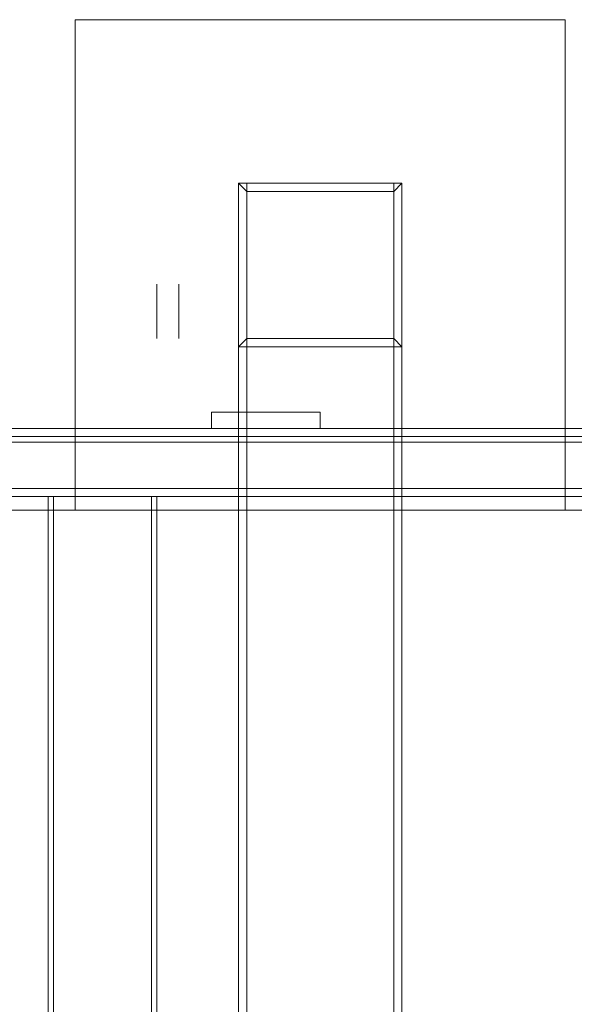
# Model space of a CAD drawing. Header units: millimetres. Extents: x -4395 to 65662, y -65530 to 6847.
# Tile 24 of 256: x 440 to 643, y -58961 to -58600. Entities that reach past the tile are written whole.
import ezdxf

# ---------------------------------------------------------------- set-up
doc = ezdxf.new("R2010")
doc.units = ezdxf.units.MM
doc.layers.add('R33_DET_superior_C05', color=7, linetype='Continuous', lineweight=0)

msp = doc.modelspace()

# ---------------------------------------------------------------- linework, layer by layer
at = {"layer": 'R33_DET_superior_C05'}
for p, q in [((460, -58780), (460, -58600)), ((460, -58600), (640, -58600)), ((640, -58600), (640, -58780)), ((580, -58660), (520, -58660)), ((523, -58663), (520, -58660)), ((520, -58660), (520, -58720)), ((520, -58660), (520, -59300)), ((523, -58660), (520, -58660)), ((523, -59300), (523, -58660)), ((523, -58660), (577, -58660)), ((577, -58663), (580, -58660)), ((577, -58660), (577, -59300)), ((580, -58660), (577, -58660)), ((580, -58720), (580, -58660)), ((580, -59300), (580, -58660)), ((577, -58663), (523, -58663)), ((523, -58663), (523, -58717)), ((577, -58717), (577, -58663)), ((490, -58697.028), (490, -58697.003)), ((490, -58697.078), (490, -58697.028)), ((490, -58697.152), (490, -58697.078)), ((490, -58697.251), (490, -58697.152)), ((490, -58697.374), (490, -58697.251)), ((490, -58697.521), (490, -58697.374)), ((490, -58697.691), (490, -58697.521)), ((490, -58697.885), (490, -58697.691)), ((490, -58698.101), (490, -58697.885)), ((490, -58698.34), (490, -58698.101)), ((490, -58698.6), (490, -58698.34)), ((498, -58697.028), (498, -58697.003)), ((498, -58697.078), (498, -58697.028)), ((498, -58697.152), (498, -58697.078)), ((498, -58697.251), (498, -58697.152)), ((498, -58697.374), (498, -58697.251)), ((498, -58697.521), (498, -58697.374)), ((498, -58697.691), (498, -58697.521)), ((498, -58697.885), (498, -58697.691)), ((498, -58698.101), (498, -58697.885)), ((498, -58698.34), (498, -58698.101)), ((498, -58698.6), (498, -58698.34)), ((490, -58698.881), (490, -58698.6)), ((490, -58699.182), (490, -58698.881)), ((490, -58699.502), (490, -58699.182)), ((490, -58699.841), (490, -58699.502)), ((490, -58700.198), (490, -58699.841)), ((490, -58700.572), (490, -58700.198)), ((490, -58700.962), (490, -58700.572)), ((490, -58701.367), (490, -58700.962)), ((490, -58701.017), (490, -58701.002)), ((490, -58701.047), (490, -58701.017)), ((490, -58701.091), (490, -58701.047)), ((490, -58701.15), (490, -58701.091)), ((490, -58701.224), (490, -58701.15)), ((490, -58701.312), (490, -58701.224)), ((490, -58701.415), (490, -58701.312)), ((490, -58701.786), (490, -58701.367)), ((490, -58701.531), (490, -58701.415)), ((490, -58701.661), (490, -58701.531)), ((490, -58701.804), (490, -58701.661)), ((490, -58702.217), (490, -58701.786)), ((490, -58701.96), (490, -58701.804)), ((490, -58702.128), (490, -58701.96)), ((498, -58698.881), (498, -58698.6)), ((498, -58699.182), (498, -58698.881)), ((498, -58699.502), (498, -58699.182)), ((498, -58699.841), (498, -58699.502)), ((498, -58700.198), (498, -58699.841)), ((498, -58700.572), (498, -58700.198)), ((498, -58700.962), (498, -58700.572)), ((498, -58701.367), (498, -58700.962)), ((498, -58701.786), (498, -58701.367)), ((498, -58702.217), (498, -58701.786)), ((490, -58702.309), (490, -58702.128)), ((490, -58702.661), (490, -58702.217)), ((490, -58702.501), (490, -58702.309)), ((490, -58702.705), (490, -58702.501)), ((490, -58703.116), (490, -58702.661)), ((490, -58702.919), (490, -58702.705)), ((490, -58703.143), (490, -58702.919)), ((490, -58703.58), (490, -58703.116)), ((490, -58703.377), (490, -58703.143)), ((490, -58703.62), (490, -58703.377)), ((490, -58704.052), (490, -58703.58)), ((490, -58703.871), (490, -58703.62)), ((490, -58704.13), (490, -58703.871)), ((490, -58704.532), (490, -58704.052)), ((490, -58704.397), (490, -58704.13)), ((490, -58704.669), (490, -58704.397)), ((490, -58705.019), (490, -58704.532)), ((490, -58704.948), (490, -58704.669)), ((490, -58705.231), (490, -58704.948)), ((490, -58705.51), (490, -58705.019)), ((490, -58705.519), (490, -58705.231)), ((490, -58706.004), (490, -58705.51)), ((490, -58705.811), (490, -58705.519)), ((498, -58702.661), (498, -58702.217)), ((498, -58703.116), (498, -58702.661)), ((498, -58703.58), (498, -58703.116)), ((498, -58704.052), (498, -58703.58)), ((498, -58704.532), (498, -58704.052)), ((498, -58705.019), (498, -58704.532)), ((498, -58705.51), (498, -58705.019)), ((498, -58706.004), (498, -58705.51)), ((490, -58706.106), (490, -58705.811)), ((490, -58706.502), (490, -58706.004)), ((490, -58706.403), (490, -58706.106)), ((490, -58706.701), (490, -58706.403)), ((490, -58707), (490, -58706.502)), ((490, -58707), (490, -58706.701)), ((490, -58707), (490, -58707.299)), ((490, -58707), (490, -58707.498)), ((490, -58707.299), (490, -58707.597)), ((490, -58707.498), (490, -58707.996)), ((490, -58707.597), (490, -58707.894)), ((490, -58707.894), (490, -58708.189)), ((490, -58707.996), (490, -58708.49)), ((490, -58708.189), (490, -58708.481)), ((490, -58708.481), (490, -58708.769)), ((490, -58708.49), (490, -58708.981)), ((490, -58708.769), (490, -58709.052)), ((490, -58708.981), (490, -58709.468)), ((490, -58709.052), (490, -58709.331)), ((498, -58706.502), (498, -58706.004)), ((498, -58707), (498, -58706.502)), ((498, -58707), (498, -58707.498)), ((498, -58707.498), (498, -58707.996)), ((498, -58707.996), (498, -58708.49)), ((498, -58708.49), (498, -58708.981)), ((498, -58708.981), (498, -58709.468)), ((490, -58709.331), (490, -58709.603)), ((490, -58709.468), (490, -58709.948)), ((490, -58709.603), (490, -58709.87)), ((490, -58709.87), (490, -58710.129)), ((490, -58709.948), (490, -58710.42)), ((490, -58710.129), (490, -58710.38)), ((490, -58710.38), (490, -58710.623)), ((490, -58710.42), (490, -58710.884)), ((490, -58710.623), (490, -58710.857)), ((490, -58710.857), (490, -58711.081)), ((490, -58710.884), (490, -58711.339)), ((490, -58711.081), (490, -58711.295)), ((490, -58711.295), (490, -58711.499)), ((490, -58711.339), (490, -58711.783)), ((490, -58711.499), (490, -58711.691)), ((490, -58711.691), (490, -58711.872)), ((490, -58711.783), (490, -58712.214)), ((490, -58711.872), (490, -58712.04)), ((490, -58712.04), (490, -58712.196)), ((490, -58712.196), (490, -58712.339)), ((490, -58712.214), (490, -58712.633)), ((490, -58712.339), (490, -58712.469)), ((490, -58712.469), (490, -58712.585)), ((490, -58712.585), (490, -58712.688)), ((490, -58712.633), (490, -58713.038)), ((490, -58712.688), (490, -58712.776)), ((490, -58712.776), (490, -58712.85)), ((498, -58709.468), (498, -58709.948)), ((498, -58709.948), (498, -58710.42)), ((498, -58710.42), (498, -58710.884)), ((498, -58710.884), (498, -58711.339)), ((498, -58711.339), (498, -58711.783)), ((498, -58711.783), (498, -58712.214)), ((498, -58712.214), (498, -58712.633)), ((498, -58712.633), (498, -58713.038)), ((490, -58712.85), (490, -58712.909)), ((490, -58712.909), (490, -58712.953)), ((490, -58712.953), (490, -58712.983)), ((490, -58712.983), (490, -58712.998)), ((490, -58713.038), (490, -58713.428)), ((490, -58713.428), (490, -58713.802)), ((490, -58713.802), (490, -58714.159)), ((490, -58714.159), (490, -58714.498)), ((490, -58714.498), (490, -58714.818)), ((490, -58714.818), (490, -58715.119)), ((490, -58715.119), (490, -58715.4)), ((490, -58715.4), (490, -58715.66)), ((490, -58715.66), (490, -58715.899)), ((490, -58715.899), (490, -58716.115)), ((490, -58716.115), (490, -58716.309)), ((490, -58716.309), (490, -58716.479)), ((498, -58713.038), (498, -58713.428)), ((498, -58713.428), (498, -58713.802)), ((498, -58713.802), (498, -58714.159)), ((498, -58714.159), (498, -58714.498)), ((498, -58714.498), (498, -58714.818)), ((498, -58714.818), (498, -58715.119)), ((498, -58715.119), (498, -58715.4)), ((498, -58715.4), (498, -58715.66)), ((498, -58715.66), (498, -58715.899)), ((498, -58715.899), (498, -58716.115)), ((498, -58716.115), (498, -58716.309)), ((498, -58716.309), (498, -58716.479)), ((490, -58716.479), (490, -58716.626)), ((490, -58716.626), (490, -58716.749)), ((490, -58716.749), (490, -58716.848)), ((490, -58716.848), (490, -58716.922)), ((490, -58716.922), (490, -58716.972)), ((490, -58716.972), (490, -58716.997)), ((498, -58716.479), (498, -58716.626)), ((498, -58716.626), (498, -58716.749)), ((498, -58716.749), (498, -58716.848)), ((498, -58716.848), (498, -58716.922)), ((498, -58716.922), (498, -58716.972)), ((498, -58716.972), (498, -58716.997)), ((520, -58720), (523, -58717)), ((520, -58720), (580, -58720)), ((523, -58717), (577, -58717)), ((577, -58717), (580, -58720)), ((510, -58750), (510, -58744)), ((510, -58744), (550, -58744)), ((525.513, -58744), (525.501, -58744)), ((525.535, -58744), (525.513, -58744)), ((525.568, -58744), (525.535, -58744)), ((525.613, -58744), (525.568, -58744)), ((525.668, -58744), (525.613, -58744)), ((525.734, -58744), (525.668, -58744)), ((525.811, -58744), (525.734, -58744)), ((525.898, -58744), (525.811, -58744)), ((525.996, -58744), (525.898, -58744)), ((526.103, -58744), (525.996, -58744)), ((526.22, -58744), (526.103, -58744)), ((526.346, -58744), (526.22, -58744)), ((526.482, -58744), (526.346, -58744)), ((526.626, -58744), (526.482, -58744)), ((526.779, -58744), (526.626, -58744)), ((526.939, -58744), (526.779, -58744)), ((527.107, -58744), (526.939, -58744)), ((527.283, -58744), (527.107, -58744)), ((527.465, -58744), (527.283, -58744)), ((527.654, -58744), (527.465, -58744)), ((527.848, -58744), (527.654, -58744)), ((528.048, -58744), (527.848, -58744)), ((528.252, -58744), (528.048, -58744)), ((528.461, -58744), (528.252, -58744)), ((528.674, -58744), (528.461, -58744)), ((528.89, -58744), (528.674, -58744)), ((529.108, -58744), (528.89, -58744)), ((529.329, -58744), (529.108, -58744)), ((529.552, -58744), (529.329, -58744)), ((529.776, -58744), (529.552, -58744)), ((530, -58744), (529.776, -58744)), ((530.224, -58744), (530, -58744)), ((530.448, -58744), (530.224, -58744)), ((530.671, -58744), (530.448, -58744)), ((530.892, -58744), (530.671, -58744)), ((531.11, -58744), (530.892, -58744)), ((531.326, -58744), (531.11, -58744)), ((531.539, -58744), (531.326, -58744)), ((531.748, -58744), (531.539, -58744)), ((531.952, -58744), (531.748, -58744)), ((532.152, -58744), (531.952, -58744)), ((532.346, -58744), (532.152, -58744)), ((532.535, -58744), (532.346, -58744)), ((532.717, -58744), (532.535, -58744)), ((532.893, -58744), (532.717, -58744)), ((533.061, -58744), (532.893, -58744)), ((533.221, -58744), (533.061, -58744)), ((533.374, -58744), (533.221, -58744)), ((533.518, -58744), (533.374, -58744)), ((533.654, -58744), (533.518, -58744)), ((533.78, -58744), (533.654, -58744)), ((533.897, -58744), (533.78, -58744)), ((534.004, -58744), (533.897, -58744)), ((534.102, -58744), (534.004, -58744)), ((534.189, -58744), (534.102, -58744)), ((534.266, -58744), (534.189, -58744)), ((534.332, -58744), (534.266, -58744)), ((534.387, -58744), (534.332, -58744)), ((534.432, -58744), (534.387, -58744)), ((534.465, -58744), (534.432, -58744)), ((534.487, -58744), (534.465, -58744)), ((534.499, -58744), (534.487, -58744)), ((550, -58750), (550, -58744)), ((360, -58750), (2740, -58750)), ((510, -58750), (550, -58750)), ((522.022, -58750), (522.002, -58750)), ((522.062, -58750), (522.022, -58750)), ((522.122, -58750), (522.062, -58750)), ((522.201, -58750), (522.122, -58750)), ((522.299, -58750), (522.201, -58750)), ((522.417, -58750), (522.299, -58750)), ((522.553, -58750), (522.417, -58750)), ((522.708, -58750), (522.553, -58750)), ((522.881, -58750), (522.708, -58750)), ((523.072, -58750), (522.881, -58750)), ((523.28, -58750), (523.072, -58750)), ((523.504, -58750), (523.28, -58750)), ((523.745, -58750), (523.504, -58750)), ((524.002, -58750), (523.745, -58750)), ((524.273, -58750), (524.002, -58750)), ((524.559, -58750), (524.273, -58750)), ((524.858, -58750), (524.559, -58750)), ((525.17, -58750), (524.858, -58750)), ((525.493, -58750), (525.17, -58750)), ((525.829, -58750), (525.493, -58750)), ((525.513, -58750), (525.501, -58750)), ((525.535, -58750), (525.513, -58750)), ((525.568, -58750), (525.535, -58750)), ((525.613, -58750), (525.568, -58750)), ((525.668, -58750), (525.613, -58750)), ((525.734, -58750), (525.668, -58750)), ((525.811, -58750), (525.734, -58750)), ((525.898, -58750), (525.811, -58750)), ((526.174, -58750), (525.829, -58750)), ((525.996, -58750), (525.898, -58750)), ((526.103, -58750), (525.996, -58750)), ((526.22, -58750), (526.103, -58750)), ((526.529, -58750), (526.174, -58750)), ((526.346, -58750), (526.22, -58750)), ((526.482, -58750), (526.346, -58750)), ((526.626, -58750), (526.482, -58750)), ((526.893, -58750), (526.529, -58750)), ((526.779, -58750), (526.626, -58750)), ((526.939, -58750), (526.779, -58750)), ((527.264, -58750), (526.893, -58750)), ((527.107, -58750), (526.939, -58750)), ((527.283, -58750), (527.107, -58750)), ((527.642, -58750), (527.264, -58750)), ((527.465, -58750), (527.283, -58750)), ((527.654, -58750), (527.465, -58750)), ((528.026, -58750), (527.642, -58750)), ((527.848, -58750), (527.654, -58750)), ((528.048, -58750), (527.848, -58750)), ((528.415, -58750), (528.026, -58750)), ((528.252, -58750), (528.048, -58750)), ((528.461, -58750), (528.252, -58750)), ((528.808, -58750), (528.415, -58750)), ((528.674, -58750), (528.461, -58750)), ((528.89, -58750), (528.674, -58750)), ((529.203, -58750), (528.808, -58750)), ((529.108, -58750), (528.89, -58750)), ((529.329, -58750), (529.108, -58750)), ((529.601, -58750), (529.203, -58750)), ((529.552, -58750), (529.329, -58750)), ((529.776, -58750), (529.552, -58750)), ((530, -58750), (529.601, -58750)), ((530, -58750), (529.776, -58750)), ((530.224, -58750), (530, -58750)), ((530, -58750), (530.399, -58750)), ((530.448, -58750), (530.224, -58750)), ((530.399, -58750), (530.797, -58750)), ((530.671, -58750), (530.448, -58750)), ((530.892, -58750), (530.671, -58750)), ((530.797, -58750), (531.192, -58750)), ((531.11, -58750), (530.892, -58750)), ((531.326, -58750), (531.11, -58750)), ((531.192, -58750), (531.585, -58750)), ((531.539, -58750), (531.326, -58750)), ((531.748, -58750), (531.539, -58750)), ((531.585, -58750), (531.974, -58750)), ((531.952, -58750), (531.748, -58750)), ((532.152, -58750), (531.952, -58750)), ((531.974, -58750), (532.358, -58750)), ((532.346, -58750), (532.152, -58750)), ((532.535, -58750), (532.346, -58750)), ((532.358, -58750), (532.736, -58750)), ((532.717, -58750), (532.535, -58750)), ((532.893, -58750), (532.717, -58750)), ((532.736, -58750), (533.107, -58750)), ((533.061, -58750), (532.893, -58750)), ((533.221, -58750), (533.061, -58750)), ((533.107, -58750), (533.471, -58750)), ((533.374, -58750), (533.221, -58750)), ((533.518, -58750), (533.374, -58750)), ((533.471, -58750), (533.826, -58750)), ((533.654, -58750), (533.518, -58750)), ((533.78, -58750), (533.654, -58750)), ((533.897, -58750), (533.78, -58750)), ((533.826, -58750), (534.171, -58750)), ((534.004, -58750), (533.897, -58750)), ((534.102, -58750), (534.004, -58750)), ((534.189, -58750), (534.102, -58750)), ((534.171, -58750), (534.507, -58750)), ((534.266, -58750), (534.189, -58750)), ((534.332, -58750), (534.266, -58750)), ((534.387, -58750), (534.332, -58750)), ((534.432, -58750), (534.387, -58750)), ((534.465, -58750), (534.432, -58750)), ((534.487, -58750), (534.465, -58750)), ((534.499, -58750), (534.487, -58750)), ((534.507, -58750), (534.83, -58750)), ((534.83, -58750), (535.142, -58750)), ((535.142, -58750), (535.441, -58750)), ((535.441, -58750), (535.727, -58750)), ((535.727, -58750), (535.998, -58750)), ((535.998, -58750), (536.255, -58750)), ((536.255, -58750), (536.496, -58750)), ((536.496, -58750), (536.72, -58750)), ((536.72, -58750), (536.928, -58750)), ((536.928, -58750), (537.119, -58750)), ((537.119, -58750), (537.292, -58750)), ((537.292, -58750), (537.447, -58750)), ((537.447, -58750), (537.583, -58750)), ((537.583, -58750), (537.701, -58750)), ((537.701, -58750), (537.799, -58750)), ((537.799, -58750), (537.878, -58750)), ((537.878, -58750), (537.938, -58750)), ((537.938, -58750), (537.978, -58750)), ((537.978, -58750), (537.998, -58750)), ((350, -58755), (2750, -58755)), ((350, -58755), (949.25, -58755)), ((360, -58753), (2740, -58753)), ((360, -58755), (2740, -58755)), ((360, -58772), (2740, -58772)), ((360, -58775), (2740, -58775)), ((450, -59185), (450, -58775)), ((450, -58775), (490, -58775)), ((452, -58775), (488, -58775)), ((452, -59185), (452, -58775)), ((488, -59185), (488, -58775)), ((490, -59185), (490, -58775)), ((300, -58780), (2800, -58780)), ((640, -58780), (460, -58780)), ((510.056, -58780), (510.006, -58780)), ((510.155, -58780), (510.056, -58780)), ((510.304, -58780), (510.155, -58780)), ((510.501, -58780), (510.304, -58780)), ((510.748, -58780), (510.501, -58780)), ((511.041, -58780), (510.748, -58780)), ((511.383, -58780), (511.041, -58780)), ((511.77, -58780), (511.383, -58780)), ((512.203, -58780), (511.77, -58780)), ((512.679, -58780), (512.203, -58780)), ((513.199, -58780), (512.679, -58780)), ((513.761, -58780), (513.199, -58780)), ((514.363, -58780), (513.761, -58780)), ((515.004, -58780), (514.363, -58780)), ((515.683, -58780), (515.004, -58780)), ((516.397, -58780), (515.683, -58780)), ((517.144, -58780), (516.397, -58780)), ((517.924, -58780), (517.144, -58780)), ((518.734, -58780), (517.924, -58780)), ((519.571, -58780), (518.734, -58780)), ((520.435, -58780), (519.571, -58780)), ((521.322, -58780), (520.435, -58780)), ((522.231, -58780), (521.322, -58780)), ((523.16, -58780), (522.231, -58780)), ((524.105, -58780), (523.16, -58780)), ((525.065, -58780), (524.105, -58780)), ((526.037, -58780), (525.065, -58780)), ((527.019, -58780), (526.037, -58780)), ((528.009, -58780), (527.019, -58780)), ((529.003, -58780), (528.009, -58780)), ((530, -58780), (529.003, -58780)), ((530, -58780), (530.997, -58780)), ((530.997, -58780), (531.991, -58780)), ((531.991, -58780), (532.981, -58780)), ((532.981, -58780), (533.963, -58780)), ((533.963, -58780), (534.935, -58780)), ((534.935, -58780), (535.895, -58780)), ((535.895, -58780), (536.84, -58780)), ((536.84, -58780), (537.769, -58780)), ((537.769, -58780), (538.678, -58780)), ((538.678, -58780), (539.565, -58780)), ((539.565, -58780), (540.429, -58780)), ((540.429, -58780), (541.266, -58780)), ((541.266, -58780), (542.076, -58780)), ((542.076, -58780), (542.856, -58780)), ((542.856, -58780), (543.603, -58780)), ((543.603, -58780), (544.317, -58780)), ((544.317, -58780), (544.996, -58780)), ((544.996, -58780), (545.637, -58780)), ((545.637, -58780), (546.239, -58780)), ((546.239, -58780), (546.801, -58780)), ((546.801, -58780), (547.321, -58780)), ((547.321, -58780), (547.797, -58780)), ((547.797, -58780), (548.23, -58780)), ((548.23, -58780), (548.617, -58780)), ((548.617, -58780), (548.959, -58780)), ((548.959, -58780), (549.252, -58780)), ((549.252, -58780), (549.499, -58780)), ((549.499, -58780), (549.696, -58780)), ((549.696, -58780), (549.845, -58780)), ((549.845, -58780), (549.944, -58780)), ((549.944, -58780), (549.994, -58780))]:
    msp.add_line(p, q, dxfattribs=at)

doc.saveas('drawing.dxf')
